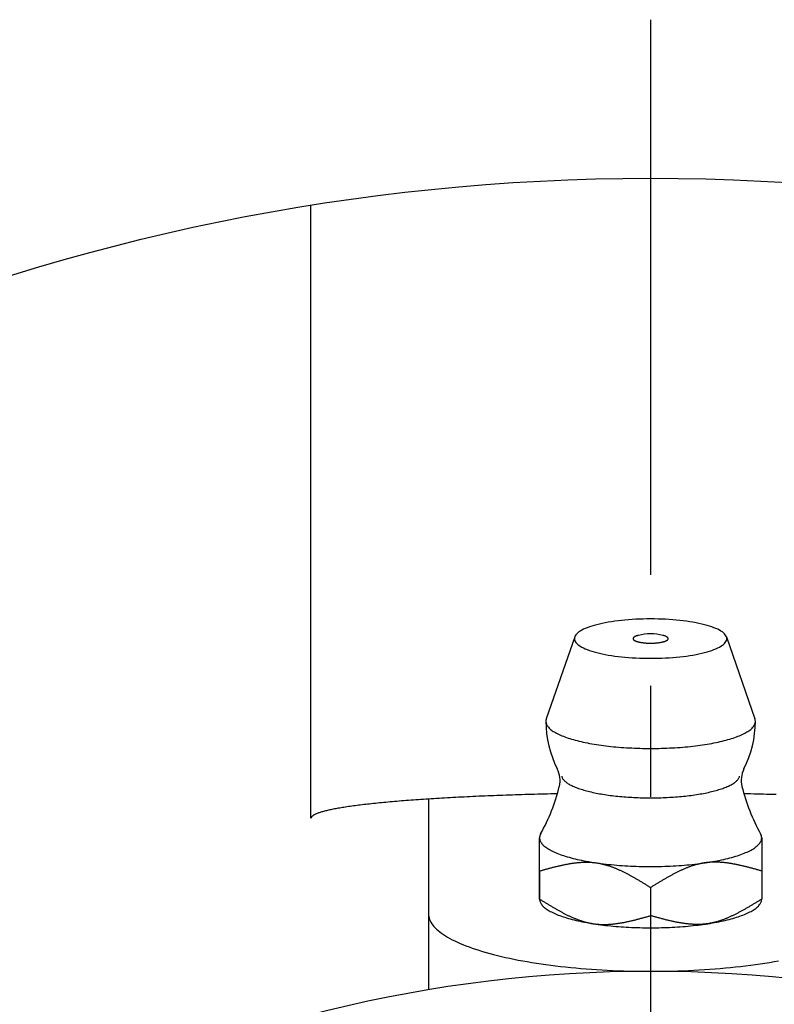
# Model space of a CAD drawing. Extents: x -72 to 161, y -72 to 161.
# Tile 4 of 8: x -20 to 4, y 41 to 73. Entities that reach past the tile are written whole.
import ezdxf

# ---------------------------------------------------------------- set-up
doc = ezdxf.new("R2010")
doc.units = 0
doc.header["$LTSCALE"] = 14
doc.linetypes.add('CENTER', pattern=[2, 1.25, -0.25, 0.25, -0.25])
doc.layers.get('0').update_dxf_attribs({"linetype": 'CONTINUOUS'})
doc.layers.add('CENTER', color=1, linetype='CENTER')

msp = doc.modelspace()

# ---------------------------------------------------------------- linework, layer by layer
for p, q in [((-10.705, 47.323), (-10.705, 66.646)), ((-2.39, 53.043), (-3.287, 50.456)), ((2.39, 53.043), (3.287, 50.456)), ((-7, 47.931), (-7, 41.92)), ((-3.5, 44.777), (-3.5, 46.71)), ((-3.5, 45.663), (-3.5, 44.778)), ((3.5, 45.663), (3.5, 44.778)), ((0, 45.14), (0, 44.255))]:
    msp.add_line(p, q)
for points in [[(-3.5, 45.663), (-3.5, 45.732), (-3.5, 45.797), (-3.5, 45.861), (-3.5, 45.921), (-3.5, 45.98), (-3.5, 46.036), (-3.5, 46.09), (-3.5, 46.142), (-3.5, 46.192), (-3.5, 46.24), (-3.5, 46.285), (-3.5, 46.329), (-3.5, 46.371), (-3.5, 46.411), (-3.5, 46.449), (-3.5, 46.485), (-3.5, 46.519), (-3.5, 46.552), (-3.5, 46.583), (-3.5, 46.611), (-3.5, 46.639), (-3.5, 46.664), (-3.5, 46.688), (-3.5, 46.709)], [(3.5, 46.709), (3.5, 46.688), (3.5, 46.664), (3.5, 46.639), (3.5, 46.611), (3.5, 46.583), (3.5, 46.552), (3.5, 46.519), (3.5, 46.485), (3.5, 46.449), (3.5, 46.411), (3.5, 46.371), (3.5, 46.329), (3.5, 46.285), (3.5, 46.24), (3.5, 46.192), (3.5, 46.142), (3.5, 46.09), (3.5, 46.036), (3.5, 45.98), (3.5, 45.921), (3.5, 45.861), (3.5, 45.797), (3.5, 45.732), (3.5, 45.663)]]:
    msp.add_lwpolyline(points)
for points in [[(2.4, 52.988, 0), (2.397, 53.018, 0), (2.388, 53.049, 0), (2.374, 53.079, 0), (2.354, 53.109, 0), (2.328, 53.139, 0), (2.297, 53.168, 0), (2.26, 53.197, 0), (2.217, 53.226, 0), (2.17, 53.254, 0), (2.117, 53.281, 0), (2.059, 53.307, 0), (1.996, 53.333, 0), (1.928, 53.358, 0), (1.855, 53.382, 0), (1.778, 53.405, 0), (1.697, 53.427, 0), (1.612, 53.448, 0), (1.523, 53.468, 0), (1.43, 53.487, 0), (1.333, 53.504, 0), (1.234, 53.521, 0), (1.131, 53.536, 0), (1.026, 53.55, 0), (0.918, 53.562, 0), (0.809, 53.573, 0), (0.697, 53.582, 0), (0.583, 53.59, 0), (0.468, 53.597, 0), (0.352, 53.602, 0), (0.235, 53.606, 0), (0.118, 53.608, 0), (0, 53.609, 0), (-0.118, 53.608, 0), (-0.235, 53.606, 0), (-0.352, 53.602, 0), (-0.468, 53.597, 0), (-0.583, 53.59, 0), (-0.697, 53.582, 0), (-0.809, 53.573, 0), (-0.918, 53.562, 0), (-1.026, 53.55, 0), (-1.131, 53.536, 0), (-1.234, 53.521, 0), (-1.333, 53.504, 0), (-1.43, 53.487, 0), (-1.523, 53.468, 0), (-1.612, 53.448, 0), (-1.697, 53.427, 0), (-1.778, 53.405, 0), (-1.855, 53.382, 0), (-1.928, 53.358, 0), (-1.996, 53.333, 0), (-2.059, 53.307, 0), (-2.117, 53.281, 0), (-2.17, 53.254, 0), (-2.217, 53.226, 0), (-2.26, 53.197, 0), (-2.297, 53.168, 0), (-2.328, 53.139, 0), (-2.354, 53.109, 0), (-2.374, 53.079, 0), (-2.388, 53.049, 0), (-2.397, 53.018, 0), (-2.4, 52.988, 0), (-2.397, 52.958, 0), (-2.388, 52.927, 0), (-2.374, 52.897, 0), (-2.354, 52.867, 0), (-2.328, 52.837, 0), (-2.297, 52.808, 0), (-2.26, 52.779, 0), (-2.217, 52.75, 0), (-2.17, 52.722, 0), (-2.117, 52.695, 0), (-2.059, 52.669, 0), (-1.996, 52.643, 0), (-1.928, 52.618, 0), (-1.855, 52.594, 0), (-1.778, 52.571, 0), (-1.697, 52.549, 0), (-1.612, 52.528, 0), (-1.523, 52.508, 0), (-1.43, 52.489, 0), (-1.333, 52.471, 0), (-1.234, 52.455, 0), (-1.131, 52.44, 0), (-1.026, 52.426, 0), (-0.918, 52.414, 0), (-0.809, 52.403, 0), (-0.697, 52.394, 0), (-0.583, 52.385, 0), (-0.468, 52.379, 0), (-0.352, 52.373, 0), (-0.235, 52.37, 0), (-0.118, 52.367, 0), (0, 52.367, 0), (0.118, 52.367, 0), (0.235, 52.37, 0), (0.352, 52.373, 0), (0.468, 52.379, 0), (0.583, 52.385, 0), (0.697, 52.394, 0), (0.809, 52.403, 0), (0.918, 52.414, 0), (1.026, 52.426, 0), (1.131, 52.44, 0), (1.234, 52.455, 0), (1.333, 52.471, 0), (1.43, 52.489, 0), (1.523, 52.508, 0), (1.612, 52.528, 0), (1.697, 52.549, 0), (1.778, 52.571, 0), (1.855, 52.594, 0), (1.928, 52.618, 0), (1.996, 52.643, 0), (2.059, 52.669, 0), (2.117, 52.695, 0), (2.17, 52.722, 0), (2.217, 52.75, 0), (2.26, 52.779, 0), (2.297, 52.808, 0), (2.328, 52.837, 0), (2.354, 52.867, 0), (2.374, 52.897, 0), (2.388, 52.927, 0), (2.397, 52.958, 0), (2.4, 52.988, 0)], [(-0.386, 53.091, 0), (-0.4, 53.087, 0), (-0.414, 53.083, 0), (-0.427, 53.079, 0), (-0.44, 53.075, 0), (-0.452, 53.071, 0), (-0.464, 53.066, 0), (-0.475, 53.062, 0), (-0.485, 53.057, 0), (-0.495, 53.053, 0), (-0.504, 53.048, 0), (-0.512, 53.043, 0), (-0.52, 53.038, 0), (-0.526, 53.033, 0), (-0.532, 53.028, 0), (-0.538, 53.023, 0), (-0.542, 53.018, 0), (-0.546, 53.013, 0), (-0.55, 53.007, 0), (-0.552, 53.002, 0), (-0.554, 52.997, 0), (-0.554, 52.991, 0), (-0.554, 52.986, 0), (-0.554, 52.981, 0), (-0.552, 52.975, 0), (-0.55, 52.97, 0), (-0.547, 52.965, 0), (-0.544, 52.96, 0), (-0.539, 52.954, 0), (-0.534, 52.949, 0), (-0.528, 52.944, 0), (-0.521, 52.939, 0), (-0.514, 52.934, 0), (-0.506, 52.929, 0), (-0.497, 52.924, 0), (-0.488, 52.92, 0), (-0.478, 52.915, 0), (-0.467, 52.91, 0), (-0.456, 52.906, 0), (-0.443, 52.902, 0), (-0.431, 52.898, 0), (-0.418, 52.894, 0), (-0.404, 52.89, 0), (-0.389, 52.886, 0), (-0.375, 52.882, 0), (-0.359, 52.879, 0), (-0.343, 52.875, 0), (-0.327, 52.872, 0), (-0.31, 52.869, 0), (-0.293, 52.866, 0), (-0.275, 52.863, 0), (-0.257, 52.861, 0), (-0.239, 52.858, 0), (-0.22, 52.856, 0), (-0.201, 52.854, 0), (-0.182, 52.852, 0), (-0.162, 52.851, 0), (-0.142, 52.849, 0), (-0.122, 52.848, 0), (-0.102, 52.847, 0), (-0.082, 52.846, 0), (-0.062, 52.845, 0), (-0.041, 52.845, 0), (-0.021, 52.844, 0), (0, 52.844, 0), (0.021, 52.844, 0), (0.041, 52.845, 0), (0.062, 52.845, 0), (0.082, 52.846, 0), (0.102, 52.847, 0), (0.122, 52.848, 0), (0.142, 52.849, 0), (0.162, 52.851, 0), (0.182, 52.852, 0), (0.201, 52.854, 0), (0.22, 52.856, 0), (0.239, 52.858, 0), (0.257, 52.861, 0), (0.275, 52.863, 0), (0.293, 52.866, 0), (0.31, 52.869, 0), (0.327, 52.872, 0), (0.343, 52.875, 0), (0.359, 52.879, 0), (0.375, 52.882, 0), (0.389, 52.886, 0), (0.404, 52.89, 0), (0.418, 52.894, 0), (0.431, 52.898, 0), (0.443, 52.902, 0), (0.456, 52.906, 0), (0.467, 52.91, 0), (0.478, 52.915, 0), (0.488, 52.92, 0), (0.497, 52.924, 0), (0.506, 52.929, 0), (0.514, 52.934, 0), (0.521, 52.939, 0), (0.528, 52.944, 0), (0.534, 52.949, 0), (0.539, 52.954, 0), (0.544, 52.96, 0), (0.547, 52.965, 0), (0.55, 52.97, 0), (0.552, 52.975, 0), (0.554, 52.981, 0), (0.554, 52.986, 0), (0.554, 52.991, 0), (0.554, 52.997, 0), (0.552, 53.002, 0), (0.55, 53.007, 0), (0.546, 53.013, 0), (0.542, 53.018, 0), (0.538, 53.023, 0), (0.532, 53.028, 0), (0.526, 53.033, 0), (0.52, 53.038, 0), (0.512, 53.043, 0), (0.504, 53.048, 0), (0.495, 53.053, 0), (0.485, 53.057, 0), (0.475, 53.062, 0), (0.464, 53.066, 0), (0.452, 53.071, 0), (0.44, 53.075, 0), (0.427, 53.079, 0), (0.414, 53.083, 0), (0.4, 53.087, 0), (0.386, 53.091, 0)], [(-3.287, 50.456, 0), (-3.293, 50.434, 0), (-3.298, 50.412, 0), (-3.3, 50.39, 0), (-3.3, 50.368, 0), (-3.297, 50.346, 0), (-3.293, 50.323, 0), (-3.286, 50.301, 0), (-3.277, 50.279, 0), (-3.266, 50.257, 0), (-3.252, 50.236, 0), (-3.237, 50.214, 0), (-3.219, 50.192, 0), (-3.199, 50.17, 0), (-3.177, 50.149, 0), (-3.153, 50.128, 0), (-3.127, 50.107, 0), (-3.098, 50.086, 0), (-3.068, 50.065, 0), (-3.035, 50.045, 0), (-3, 50.024, 0), (-2.964, 50.004, 0), (-2.925, 49.985, 0), (-2.885, 49.965, 0), (-2.842, 49.946, 0), (-2.798, 49.927, 0), (-2.751, 49.908, 0), (-2.703, 49.89, 0), (-2.653, 49.872, 0), (-2.601, 49.854, 0), (-2.548, 49.837, 0), (-2.492, 49.82, 0), (-2.435, 49.804, 0), (-2.377, 49.787, 0), (-2.317, 49.772, 0), (-2.255, 49.756, 0), (-2.192, 49.741, 0), (-2.127, 49.727, 0), (-2.061, 49.713, 0), (-1.993, 49.699, 0), (-1.924, 49.686, 0), (-1.854, 49.673, 0), (-1.783, 49.661, 0), (-1.71, 49.65, 0), (-1.636, 49.638, 0), (-1.561, 49.627, 0), (-1.486, 49.617, 0), (-1.409, 49.608, 0), (-1.331, 49.598, 0), (-1.252, 49.59, 0), (-1.172, 49.581, 0), (-1.092, 49.574, 0), (-1.011, 49.567, 0), (-0.929, 49.56, 0), (-0.846, 49.554, 0), (-0.763, 49.549, 0), (-0.68, 49.544, 0), (-0.596, 49.54, 0), (-0.512, 49.536, 0), (-0.427, 49.533, 0), (-0.342, 49.53, 0), (-0.257, 49.528, 0), (-0.171, 49.527, 0), (-0.086, 49.526, 0), (0, 49.526, 0), (0.086, 49.526, 0), (0.171, 49.527, 0), (0.257, 49.528, 0), (0.342, 49.53, 0), (0.427, 49.533, 0), (0.512, 49.536, 0), (0.596, 49.54, 0), (0.68, 49.544, 0), (0.763, 49.549, 0), (0.846, 49.554, 0), (0.929, 49.56, 0), (1.011, 49.567, 0), (1.092, 49.574, 0), (1.172, 49.581, 0), (1.252, 49.59, 0), (1.331, 49.598, 0), (1.409, 49.608, 0), (1.486, 49.617, 0), (1.561, 49.627, 0), (1.636, 49.638, 0), (1.71, 49.65, 0), (1.783, 49.661, 0), (1.854, 49.673, 0), (1.924, 49.686, 0), (1.993, 49.699, 0), (2.061, 49.713, 0), (2.127, 49.727, 0), (2.192, 49.741, 0), (2.255, 49.756, 0), (2.317, 49.772, 0), (2.377, 49.787, 0), (2.435, 49.804, 0), (2.492, 49.82, 0), (2.548, 49.837, 0), (2.601, 49.854, 0), (2.653, 49.872, 0), (2.703, 49.89, 0), (2.751, 49.908, 0), (2.798, 49.927, 0), (2.842, 49.946, 0), (2.885, 49.965, 0), (2.925, 49.985, 0), (2.964, 50.004, 0), (3, 50.024, 0), (3.035, 50.045, 0), (3.068, 50.065, 0), (3.098, 50.086, 0), (3.127, 50.107, 0), (3.153, 50.128, 0), (3.177, 50.149, 0), (3.199, 50.17, 0), (3.219, 50.192, 0), (3.237, 50.214, 0), (3.252, 50.236, 0), (3.266, 50.257, 0), (3.277, 50.279, 0), (3.286, 50.301, 0), (3.293, 50.323, 0), (3.297, 50.346, 0), (3.3, 50.368, 0), (3.3, 50.39, 0), (3.298, 50.412, 0), (3.293, 50.434, 0), (3.287, 50.456, 0)], [(-2.803, 48.647, 0), (-2.798, 48.63, 0), (-2.792, 48.613, 0), (-2.784, 48.596, 0), (-2.774, 48.579, 0), (-2.763, 48.562, 0), (-2.75, 48.546, 0), (-2.736, 48.529, 0), (-2.72, 48.513, 0), (-2.703, 48.496, 0), (-2.684, 48.48, 0), (-2.664, 48.463, 0), (-2.642, 48.447, 0), (-2.619, 48.431, 0), (-2.595, 48.415, 0), (-2.569, 48.4, 0), (-2.541, 48.384, 0), (-2.512, 48.369, 0), (-2.482, 48.354, 0), (-2.45, 48.339, 0), (-2.417, 48.324, 0), (-2.383, 48.309, 0), (-2.347, 48.295, 0), (-2.31, 48.281, 0), (-2.272, 48.267, 0), (-2.232, 48.253, 0), (-2.192, 48.24, 0), (-2.15, 48.227, 0), (-2.106, 48.214, 0), (-2.062, 48.201, 0), (-2.017, 48.189, 0), (-1.97, 48.176, 0), (-1.922, 48.165, 0), (-1.874, 48.153, 0), (-1.824, 48.142, 0), (-1.773, 48.131, 0), (-1.721, 48.12, 0), (-1.668, 48.11, 0), (-1.615, 48.1, 0), (-1.56, 48.09, 0), (-1.505, 48.081, 0), (-1.448, 48.072, 0), (-1.391, 48.063, 0), (-1.333, 48.055, 0), (-1.275, 48.047, 0), (-1.216, 48.04, 0), (-1.156, 48.032, 0), (-1.095, 48.026, 0), (-1.034, 48.019, 0), (-0.972, 48.013, 0), (-0.91, 48.007, 0), (-0.847, 48.002, 0), (-0.783, 47.997, 0), (-0.72, 47.992, 0), (-0.656, 47.988, 0), (-0.591, 47.985, 0), (-0.526, 47.981, 0), (-0.461, 47.978, 0), (-0.396, 47.976, 0), (-0.33, 47.973, 0), (-0.264, 47.971, 0), (-0.198, 47.97, 0), (-0.132, 47.969, 0), (-0.066, 47.968, 0), (0, 47.968, 0), (0.066, 47.968, 0), (0.132, 47.969, 0), (0.198, 47.97, 0), (0.264, 47.971, 0), (0.33, 47.973, 0), (0.396, 47.976, 0), (0.461, 47.978, 0), (0.526, 47.981, 0), (0.591, 47.985, 0), (0.656, 47.988, 0), (0.72, 47.992, 0), (0.783, 47.997, 0), (0.847, 48.002, 0), (0.91, 48.007, 0), (0.972, 48.013, 0), (1.034, 48.019, 0), (1.095, 48.026, 0), (1.156, 48.032, 0), (1.216, 48.04, 0), (1.275, 48.047, 0), (1.333, 48.055, 0), (1.391, 48.063, 0), (1.448, 48.072, 0), (1.505, 48.081, 0), (1.56, 48.09, 0), (1.615, 48.1, 0), (1.668, 48.11, 0), (1.721, 48.12, 0), (1.773, 48.131, 0), (1.824, 48.142, 0), (1.874, 48.153, 0), (1.922, 48.165, 0), (1.97, 48.176, 0), (2.017, 48.189, 0), (2.062, 48.201, 0), (2.106, 48.214, 0), (2.15, 48.227, 0), (2.192, 48.24, 0), (2.232, 48.253, 0), (2.272, 48.267, 0), (2.31, 48.281, 0), (2.347, 48.295, 0), (2.383, 48.309, 0), (2.417, 48.324, 0), (2.45, 48.339, 0), (2.482, 48.354, 0), (2.512, 48.369, 0), (2.541, 48.384, 0), (2.569, 48.4, 0), (2.595, 48.415, 0), (2.619, 48.431, 0), (2.642, 48.447, 0), (2.664, 48.463, 0), (2.684, 48.48, 0), (2.703, 48.496, 0), (2.72, 48.513, 0), (2.736, 48.529, 0), (2.75, 48.546, 0), (2.763, 48.562, 0), (2.774, 48.579, 0), (2.784, 48.596, 0), (2.792, 48.613, 0), (2.798, 48.63, 0), (2.803, 48.647, 0)], [(-2.937, 48.096, 0), (-3.041, 48.094, 0), (-3.144, 48.092, 0), (-3.248, 48.089, 0), (-3.35, 48.087, 0), (-3.453, 48.084, 0), (-3.555, 48.081, 0), (-3.657, 48.079, 0), (-3.758, 48.076, 0), (-3.859, 48.073, 0), (-3.96, 48.07, 0), (-4.06, 48.067, 0), (-4.16, 48.064, 0), (-4.26, 48.061, 0), (-4.358, 48.057, 0), (-4.457, 48.054, 0), (-4.555, 48.05, 0), (-4.653, 48.047, 0), (-4.75, 48.044, 0), (-4.846, 48.04, 0), (-4.943, 48.036, 0), (-5.038, 48.032, 0), (-5.133, 48.029, 0), (-5.228, 48.025, 0), (-5.322, 48.02, 0), (-5.416, 48.017, 0), (-5.509, 48.012, 0), (-5.601, 48.008, 0), (-5.693, 48.004, 0), (-5.784, 47.999, 0), (-5.875, 47.995, 0), (-5.965, 47.991, 0), (-6.054, 47.986, 0), (-6.143, 47.981, 0), (-6.232, 47.977, 0), (-6.319, 47.972, 0), (-6.406, 47.967, 0), (-6.492, 47.962, 0), (-6.578, 47.957, 0), (-6.663, 47.952, 0), (-6.747, 47.947, 0), (-6.831, 47.942, 0), (-6.914, 47.937, 0), (-6.996, 47.931, 0), (-7.077, 47.926, 0), (-7.158, 47.921, 0), (-7.238, 47.915, 0), (-7.317, 47.91, 0), (-7.396, 47.904, 0), (-7.474, 47.899, 0), (-7.551, 47.893, 0), (-7.627, 47.887, 0), (-7.703, 47.881, 0), (-7.777, 47.875, 0), (-7.851, 47.87, 0), (-7.924, 47.864, 0), (-7.996, 47.858, 0), (-8.068, 47.851, 0), (-8.139, 47.845, 0), (-8.208, 47.839, 0), (-8.277, 47.833, 0), (-8.346, 47.827, 0), (-8.413, 47.82, 0), (-8.479, 47.814, 0), (-8.545, 47.807, 0), (-8.609, 47.801, 0), (-8.673, 47.794, 0), (-8.736, 47.788, 0), (-8.798, 47.781, 0), (-8.859, 47.774, 0), (-8.92, 47.767, 0), (-8.979, 47.761, 0), (-9.037, 47.754, 0), (-9.095, 47.747, 0), (-9.151, 47.74, 0), (-9.207, 47.733, 0), (-9.262, 47.726, 0), (-9.315, 47.719, 0), (-9.368, 47.712, 0), (-9.42, 47.705, 0), (-9.471, 47.698, 0), (-9.521, 47.691, 0), (-9.57, 47.683, 0), (-9.618, 47.676, 0), (-9.665, 47.669, 0), (-9.711, 47.661, 0), (-9.756, 47.654, 0), (-9.8, 47.647, 0), (-9.843, 47.639, 0), (-9.885, 47.632, 0), (-9.926, 47.624, 0), (-9.966, 47.617, 0), (-10.005, 47.609, 0), (-10.043, 47.601, 0), (-10.079, 47.594, 0), (-10.115, 47.586, 0), (-10.15, 47.578, 0), (-10.184, 47.571, 0), (-10.217, 47.563, 0), (-10.249, 47.555, 0), (-10.279, 47.547, 0), (-10.309, 47.54, 0), (-10.338, 47.532, 0), (-10.365, 47.524, 0), (-10.392, 47.516, 0), (-10.417, 47.508, 0), (-10.441, 47.5, 0), (-10.465, 47.492, 0), (-10.487, 47.484, 0), (-10.508, 47.476, 0), (-10.528, 47.468, 0), (-10.547, 47.46, 0), (-10.565, 47.452, 0), (-10.582, 47.444, 0), (-10.598, 47.436, 0), (-10.612, 47.428, 0), (-10.626, 47.42, 0), (-10.639, 47.412, 0), (-10.65, 47.404, 0), (-10.66, 47.396, 0), (-10.67, 47.388, 0), (-10.678, 47.38, 0), (-10.685, 47.372, 0), (-10.691, 47.364, 0), (-10.696, 47.356, 0), (-10.7, 47.347, 0), (-10.702, 47.339, 0), (-10.704, 47.331, 0), (-10.704, 47.323, 0)], [(3.96, 48.07, 0), (3.859, 48.073, 0), (3.758, 48.076, 0), (3.657, 48.079, 0), (3.555, 48.081, 0), (3.453, 48.084, 0), (3.35, 48.087, 0), (3.248, 48.089, 0), (3.144, 48.092, 0), (3.041, 48.094, 0), (2.937, 48.096, 0)], [(-3.46, 46.845, 0), (-3.461, 46.844, 0), (-3.462, 46.843, 0), (-3.462, 46.842, 0), (-3.463, 46.841, 0), (-3.463, 46.84, 0), (-3.464, 46.839, 0), (-3.465, 46.838, 0), (-3.465, 46.837, 0), (-3.466, 46.836, 0), (-3.466, 46.835, 0), (-3.467, 46.834, 0), (-3.467, 46.833, 0), (-3.468, 46.832, 0), (-3.469, 46.831, 0), (-3.469, 46.83, 0), (-3.47, 46.828, 0), (-3.47, 46.827, 0), (-3.471, 46.826, 0), (-3.471, 46.825, 0), (-3.472, 46.824, 0), (-3.472, 46.823, 0), (-3.473, 46.822, 0), (-3.473, 46.821, 0), (-3.474, 46.82, 0), (-3.474, 46.819, 0), (-3.475, 46.818, 0), (-3.475, 46.817, 0), (-3.476, 46.816, 0), (-3.476, 46.815, 0), (-3.477, 46.814, 0), (-3.477, 46.813, 0), (-3.478, 46.812, 0), (-3.478, 46.81, 0), (-3.479, 46.809, 0), (-3.479, 46.808, 0), (-3.48, 46.807, 0), (-3.48, 46.806, 0), (-3.48, 46.805, 0), (-3.481, 46.804, 0), (-3.481, 46.803, 0), (-3.482, 46.802, 0), (-3.482, 46.801, 0), (-3.483, 46.8, 0), (-3.483, 46.799, 0), (-3.483, 46.798, 0), (-3.484, 46.797, 0), (-3.484, 46.796, 0), (-3.485, 46.794, 0), (-3.485, 46.794, 0), (-3.485, 46.792, 0), (-3.486, 46.791, 0), (-3.486, 46.79, 0), (-3.486, 46.789, 0), (-3.487, 46.788, 0), (-3.487, 46.787, 0), (-3.487, 46.786, 0), (-3.488, 46.785, 0), (-3.488, 46.784, 0), (-3.488, 46.783, 0), (-3.489, 46.782, 0), (-3.489, 46.781, 0), (-3.489, 46.78, 0), (-3.49, 46.779, 0), (-3.49, 46.778, 0), (-3.49, 46.776, 0), (-3.491, 46.775, 0), (-3.491, 46.774, 0), (-3.491, 46.773, 0), (-3.492, 46.772, 0), (-3.492, 46.771, 0), (-3.492, 46.77, 0), (-3.492, 46.769, 0), (-3.493, 46.768, 0), (-3.493, 46.767, 0), (-3.493, 46.766, 0), (-3.493, 46.765, 0), (-3.494, 46.764, 0), (-3.494, 46.763, 0), (-3.494, 46.762, 0), (-3.494, 46.761, 0), (-3.495, 46.76, 0), (-3.495, 46.758, 0), (-3.495, 46.757, 0), (-3.495, 46.756, 0), (-3.496, 46.755, 0), (-3.496, 46.754, 0), (-3.496, 46.753, 0), (-3.496, 46.752, 0), (-3.496, 46.751, 0), (-3.497, 46.75, 0), (-3.497, 46.749, 0), (-3.497, 46.748, 0), (-3.497, 46.747, 0), (-3.497, 46.746, 0), (-3.497, 46.745, 0), (-3.498, 46.743, 0), (-3.498, 46.742, 0), (-3.498, 46.741, 0), (-3.498, 46.74, 0), (-3.498, 46.739, 0), (-3.498, 46.738, 0), (-3.498, 46.737, 0), (-3.498, 46.736, 0), (-3.499, 46.735, 0), (-3.499, 46.734, 0), (-3.499, 46.733, 0), (-3.499, 46.732, 0), (-3.499, 46.731, 0), (-3.499, 46.73, 0), (-3.499, 46.729, 0), (-3.499, 46.727, 0), (-3.499, 46.727, 0), (-3.499, 46.725, 0), (-3.5, 46.724, 0), (-3.5, 46.723, 0), (-3.5, 46.722, 0), (-3.5, 46.721, 0), (-3.5, 46.72, 0), (-3.5, 46.719, 0), (-3.5, 46.718, 0), (-3.5, 46.717, 0), (-3.5, 46.716, 0), (-3.5, 46.715, 0), (-3.5, 46.714, 0), (-3.5, 46.713, 0), (-3.5, 46.712, 0), (-3.5, 46.711, 0), (-3.5, 46.709, 0)], [(-3.5, 46.709, 0), (-3.499, 46.686, 0), (-3.495, 46.663, 0), (-3.49, 46.639, 0), (-3.481, 46.616, 0), (-3.471, 46.593, 0), (-3.458, 46.57, 0), (-3.443, 46.547, 0), (-3.426, 46.524, 0), (-3.406, 46.501, 0), (-3.385, 46.479, 0), (-3.361, 46.456, 0), (-3.334, 46.434, 0), (-3.306, 46.412, 0), (-3.275, 46.39, 0), (-3.242, 46.368, 0), (-3.207, 46.347, 0), (-3.17, 46.326, 0), (-3.131, 46.305, 0), (-3.09, 46.284, 0), (-3.047, 46.264, 0), (-3.001, 46.243, 0), (-2.954, 46.224, 0), (-2.905, 46.204, 0), (-2.854, 46.185, 0), (-2.801, 46.166, 0), (-2.746, 46.148, 0), (-2.689, 46.13, 0), (-2.63, 46.112, 0), (-2.57, 46.094, 0), (-2.508, 46.078, 0), (-2.445, 46.061, 0), (-2.379, 46.045, 0), (-2.313, 46.029, 0), (-2.244, 46.014, 0), (-2.175, 46, 0), (-2.103, 45.985, 0), (-2.031, 45.972, 0), (-1.957, 45.958, 0), (-1.881, 45.946, 0), (-1.805, 45.933, 0), (-1.727, 45.922, 0), (-1.648, 45.91, 0), (-1.568, 45.9, 0), (-1.487, 45.889, 0), (-1.405, 45.88, 0), (-1.323, 45.871, 0), (-1.239, 45.862, 0), (-1.154, 45.854, 0), (-1.069, 45.847, 0), (-0.983, 45.84, 0), (-0.896, 45.834, 0), (-0.809, 45.828, 0), (-0.721, 45.823, 0), (-0.633, 45.819, 0), (-0.544, 45.815, 0), (-0.455, 45.811, 0), (-0.365, 45.809, 0), (-0.276, 45.806, 0), (-0.186, 45.805, 0), (-0.096, 45.804, 0), (-0.006, 45.804, 0), (0.084, 45.804, 0), (0.174, 45.805, 0), (0.264, 45.806, 0), (0.353, 45.808, 0), (0.443, 45.811, 0), (0.532, 45.814, 0), (0.621, 45.818, 0), (0.709, 45.822, 0), (0.797, 45.827, 0), (0.884, 45.833, 0), (0.971, 45.839, 0), (1.057, 45.846, 0), (1.143, 45.853, 0), (1.227, 45.861, 0), (1.311, 45.87, 0), (1.394, 45.879, 0), (1.476, 45.888, 0), (1.558, 45.898, 0), (1.638, 45.909, 0), (1.717, 45.92, 0), (1.794, 45.932, 0), (1.871, 45.944, 0), (1.947, 45.957, 0), (2.021, 45.97, 0), (2.094, 45.983, 0), (2.165, 45.998, 0), (2.235, 46.012, 0), (2.304, 46.027, 0), (2.371, 46.043, 0), (2.436, 46.059, 0), (2.5, 46.075, 0), (2.562, 46.092, 0), (2.622, 46.109, 0), (2.681, 46.127, 0), (2.738, 46.145, 0), (2.793, 46.164, 0), (2.847, 46.182, 0), (2.898, 46.202, 0), (2.948, 46.221, 0), (2.995, 46.241, 0), (3.041, 46.261, 0), (3.084, 46.281, 0), (3.126, 46.302, 0), (3.165, 46.323, 0), (3.203, 46.344, 0), (3.238, 46.365, 0), (3.271, 46.387, 0), (3.302, 46.409, 0), (3.331, 46.431, 0), (3.357, 46.453, 0), (3.382, 46.476, 0), (3.404, 46.498, 0), (3.423, 46.521, 0), (3.441, 46.544, 0), (3.456, 46.567, 0), (3.469, 46.59, 0), (3.48, 46.613, 0), (3.489, 46.636, 0), (3.495, 46.66, 0), (3.498, 46.683, 0), (3.5, 46.706, 0), (3.499, 46.729, 0), (3.496, 46.753, 0), (3.491, 46.776, 0), (3.483, 46.799, 0), (3.473, 46.822, 0), (3.46, 46.845, 0)], [(3.5, 46.709, 0), (3.5, 46.711, 0), (3.5, 46.712, 0), (3.5, 46.713, 0), (3.5, 46.714, 0), (3.5, 46.715, 0), (3.5, 46.716, 0), (3.5, 46.717, 0), (3.5, 46.718, 0), (3.5, 46.719, 0), (3.5, 46.72, 0), (3.5, 46.721, 0), (3.5, 46.722, 0), (3.5, 46.723, 0), (3.5, 46.724, 0), (3.499, 46.725, 0), (3.499, 46.727, 0), (3.499, 46.727, 0), (3.499, 46.729, 0), (3.499, 46.73, 0), (3.499, 46.731, 0), (3.499, 46.732, 0), (3.499, 46.733, 0), (3.499, 46.734, 0), (3.499, 46.735, 0), (3.498, 46.736, 0), (3.498, 46.737, 0), (3.498, 46.738, 0), (3.498, 46.739, 0), (3.498, 46.74, 0), (3.498, 46.741, 0), (3.498, 46.742, 0), (3.498, 46.743, 0), (3.497, 46.745, 0), (3.497, 46.746, 0), (3.497, 46.747, 0), (3.497, 46.748, 0), (3.497, 46.749, 0), (3.497, 46.75, 0), (3.496, 46.751, 0), (3.496, 46.752, 0), (3.496, 46.753, 0), (3.496, 46.754, 0), (3.496, 46.755, 0), (3.495, 46.756, 0), (3.495, 46.757, 0), (3.495, 46.758, 0), (3.495, 46.76, 0), (3.494, 46.761, 0), (3.494, 46.762, 0), (3.494, 46.763, 0), (3.494, 46.764, 0), (3.493, 46.765, 0), (3.493, 46.766, 0), (3.493, 46.767, 0), (3.493, 46.768, 0), (3.492, 46.769, 0), (3.492, 46.77, 0), (3.492, 46.771, 0), (3.492, 46.772, 0), (3.491, 46.773, 0), (3.491, 46.774, 0), (3.491, 46.775, 0), (3.49, 46.776, 0), (3.49, 46.778, 0), (3.49, 46.779, 0), (3.489, 46.78, 0), (3.489, 46.781, 0), (3.489, 46.782, 0), (3.488, 46.783, 0), (3.488, 46.784, 0), (3.488, 46.785, 0), (3.487, 46.786, 0), (3.487, 46.787, 0), (3.487, 46.788, 0), (3.486, 46.789, 0), (3.486, 46.79, 0), (3.486, 46.791, 0), (3.485, 46.792, 0), (3.485, 46.794, 0), (3.485, 46.794, 0), (3.484, 46.796, 0), (3.484, 46.797, 0), (3.483, 46.798, 0), (3.483, 46.799, 0), (3.483, 46.8, 0), (3.482, 46.801, 0), (3.482, 46.802, 0), (3.481, 46.803, 0), (3.481, 46.804, 0), (3.48, 46.805, 0), (3.48, 46.806, 0), (3.48, 46.807, 0), (3.479, 46.808, 0), (3.479, 46.809, 0), (3.478, 46.81, 0), (3.478, 46.812, 0), (3.477, 46.813, 0), (3.477, 46.814, 0), (3.476, 46.815, 0), (3.476, 46.816, 0), (3.475, 46.817, 0), (3.475, 46.818, 0), (3.474, 46.819, 0), (3.474, 46.82, 0), (3.473, 46.821, 0), (3.473, 46.822, 0), (3.472, 46.823, 0), (3.472, 46.824, 0), (3.471, 46.825, 0), (3.471, 46.826, 0), (3.47, 46.827, 0), (3.47, 46.828, 0), (3.469, 46.83, 0), (3.469, 46.831, 0), (3.468, 46.832, 0), (3.467, 46.833, 0), (3.467, 46.834, 0), (3.466, 46.835, 0), (3.466, 46.836, 0), (3.465, 46.837, 0), (3.465, 46.838, 0), (3.464, 46.839, 0), (3.463, 46.84, 0), (3.463, 46.841, 0), (3.462, 46.842, 0), (3.462, 46.843, 0), (3.461, 46.844, 0), (3.46, 46.845, 0)], [(-3.5, 45.663, 0), (-3.477, 45.67, 0), (-3.453, 45.676, 0), (-3.43, 45.683, 0), (-3.407, 45.69, 0), (-3.383, 45.696, 0), (-3.36, 45.703, 0), (-3.337, 45.709, 0), (-3.313, 45.715, 0), (-3.29, 45.722, 0), (-3.266, 45.728, 0), (-3.243, 45.734, 0), (-3.22, 45.741, 0), (-3.196, 45.747, 0), (-3.173, 45.753, 0), (-3.15, 45.76, 0), (-3.127, 45.766, 0), (-3.103, 45.772, 0), (-3.08, 45.778, 0), (-3.057, 45.784, 0), (-3.033, 45.79, 0), (-3.01, 45.795, 0), (-2.987, 45.801, 0), (-2.964, 45.807, 0), (-2.94, 45.813, 0), (-2.917, 45.818, 0), (-2.894, 45.824, 0), (-2.871, 45.829, 0), (-2.847, 45.834, 0), (-2.824, 45.84, 0), (-2.801, 45.845, 0), (-2.778, 45.85, 0), (-2.755, 45.855, 0), (-2.732, 45.86, 0), (-2.709, 45.864, 0), (-2.685, 45.869, 0), (-2.662, 45.873, 0), (-2.639, 45.878, 0), (-2.616, 45.882, 0), (-2.593, 45.886, 0), (-2.57, 45.89, 0), (-2.547, 45.894, 0), (-2.524, 45.898, 0), (-2.501, 45.902, 0), (-2.478, 45.905, 0), (-2.455, 45.909, 0), (-2.433, 45.912, 0), (-2.41, 45.915, 0), (-2.387, 45.918, 0), (-2.364, 45.921, 0), (-2.341, 45.923, 0), (-2.318, 45.926, 0), (-2.296, 45.928, 0), (-2.273, 45.93, 0), (-2.25, 45.932, 0), (-2.227, 45.934, 0), (-2.205, 45.935, 0), (-2.182, 45.937, 0), (-2.159, 45.938, 0), (-2.137, 45.939, 0), (-2.114, 45.94, 0), (-2.092, 45.941, 0), (-2.069, 45.941, 0), (-2.047, 45.941, 0), (-2.024, 45.941, 0), (-2.002, 45.941, 0), (-1.979, 45.941, 0), (-1.957, 45.941, 0), (-1.934, 45.94, 0), (-1.912, 45.939, 0), (-1.89, 45.938, 0), (-1.868, 45.936, 0), (-1.845, 45.935, 0), (-1.823, 45.933, 0), (-1.801, 45.931, 0), (-1.779, 45.928, 0), (-1.757, 45.926, 0), (-1.735, 45.923, 0), (-1.713, 45.92, 0), (-1.691, 45.917, 0), (-1.669, 45.913, 0), (-1.647, 45.909, 0), (-1.625, 45.905, 0), (-1.603, 45.901, 0), (-1.581, 45.897, 0), (-1.559, 45.892, 0), (-1.537, 45.887, 0), (-1.516, 45.882, 0), (-1.494, 45.877, 0), (-1.472, 45.871, 0), (-1.45, 45.865, 0), (-1.429, 45.859, 0), (-1.407, 45.853, 0), (-1.386, 45.847, 0), (-1.364, 45.84, 0), (-1.342, 45.834, 0), (-1.321, 45.827, 0), (-1.299, 45.82, 0), (-1.278, 45.812, 0), (-1.257, 45.805, 0), (-1.235, 45.797, 0), (-1.214, 45.79, 0), (-1.192, 45.782, 0), (-1.171, 45.773, 0), (-1.15, 45.765, 0), (-1.128, 45.757, 0), (-1.107, 45.748, 0), (-1.086, 45.739, 0), (-1.065, 45.73, 0), (-1.043, 45.721, 0), (-1.022, 45.712, 0), (-1.001, 45.703, 0), (-0.98, 45.693, 0), (-0.959, 45.684, 0), (-0.938, 45.674, 0), (-0.917, 45.664, 0), (-0.895, 45.654, 0), (-0.874, 45.644, 0), (-0.853, 45.633, 0), (-0.832, 45.623, 0), (-0.811, 45.612, 0), (-0.79, 45.602, 0), (-0.769, 45.591, 0), (-0.748, 45.58, 0), (-0.727, 45.569, 0), (-0.706, 45.558, 0), (-0.686, 45.547, 0), (-0.665, 45.535, 0), (-0.644, 45.524, 0), (-0.623, 45.513, 0), (-0.602, 45.501, 0), (-0.581, 45.489, 0), (-0.56, 45.478, 0), (-0.539, 45.466, 0), (-0.519, 45.454, 0), (-0.498, 45.442, 0), (-0.477, 45.43, 0), (-0.456, 45.418, 0), (-0.435, 45.406, 0), (-0.415, 45.393, 0), (-0.394, 45.381, 0), (-0.373, 45.369, 0), (-0.352, 45.356, 0), (-0.331, 45.344, 0), (-0.311, 45.331, 0), (-0.29, 45.319, 0), (-0.269, 45.306, 0), (-0.249, 45.294, 0), (-0.228, 45.281, 0), (-0.207, 45.268, 0), (-0.186, 45.256, 0), (-0.166, 45.243, 0), (-0.145, 45.23, 0), (-0.124, 45.217, 0), (-0.104, 45.205, 0), (-0.083, 45.192, 0), (-0.062, 45.179, 0), (-0.041, 45.166, 0), (-0.021, 45.153, 0), (0, 45.14, 0)], [(3.5, 45.663, 0), (3.477, 45.67, 0), (3.453, 45.676, 0), (3.43, 45.683, 0), (3.407, 45.69, 0), (3.383, 45.696, 0), (3.36, 45.703, 0), (3.337, 45.709, 0), (3.313, 45.715, 0), (3.29, 45.722, 0), (3.266, 45.728, 0), (3.243, 45.734, 0), (3.22, 45.741, 0), (3.196, 45.747, 0), (3.173, 45.753, 0), (3.15, 45.76, 0), (3.127, 45.766, 0), (3.103, 45.772, 0), (3.08, 45.778, 0), (3.057, 45.784, 0), (3.033, 45.79, 0), (3.01, 45.795, 0), (2.987, 45.801, 0), (2.964, 45.807, 0), (2.94, 45.813, 0), (2.917, 45.818, 0), (2.894, 45.824, 0), (2.871, 45.829, 0), (2.847, 45.834, 0), (2.824, 45.84, 0), (2.801, 45.845, 0), (2.778, 45.85, 0), (2.755, 45.855, 0), (2.732, 45.86, 0), (2.709, 45.864, 0), (2.685, 45.869, 0), (2.662, 45.873, 0), (2.639, 45.878, 0), (2.616, 45.882, 0), (2.593, 45.886, 0), (2.57, 45.89, 0), (2.547, 45.894, 0), (2.524, 45.898, 0), (2.501, 45.902, 0), (2.478, 45.905, 0), (2.455, 45.909, 0), (2.433, 45.912, 0), (2.41, 45.915, 0), (2.387, 45.918, 0), (2.364, 45.921, 0), (2.341, 45.923, 0), (2.318, 45.926, 0), (2.296, 45.928, 0), (2.273, 45.93, 0), (2.25, 45.932, 0), (2.227, 45.934, 0), (2.205, 45.935, 0), (2.182, 45.937, 0), (2.159, 45.938, 0), (2.137, 45.939, 0), (2.114, 45.94, 0), (2.092, 45.941, 0), (2.069, 45.941, 0), (2.047, 45.941, 0), (2.024, 45.941, 0), (2.002, 45.941, 0), (1.979, 45.941, 0), (1.957, 45.941, 0), (1.934, 45.94, 0), (1.912, 45.939, 0), (1.89, 45.938, 0), (1.868, 45.936, 0), (1.845, 45.935, 0), (1.823, 45.933, 0), (1.801, 45.931, 0), (1.779, 45.928, 0), (1.757, 45.926, 0), (1.735, 45.923, 0), (1.713, 45.92, 0), (1.691, 45.917, 0), (1.669, 45.913, 0), (1.647, 45.909, 0), (1.625, 45.905, 0), (1.603, 45.901, 0), (1.581, 45.897, 0), (1.559, 45.892, 0), (1.537, 45.887, 0), (1.516, 45.882, 0), (1.494, 45.877, 0), (1.472, 45.871, 0), (1.45, 45.865, 0), (1.429, 45.859, 0), (1.407, 45.853, 0), (1.386, 45.847, 0), (1.364, 45.84, 0), (1.342, 45.834, 0), (1.321, 45.827, 0), (1.299, 45.82, 0), (1.278, 45.812, 0), (1.257, 45.805, 0), (1.235, 45.797, 0), (1.214, 45.79, 0), (1.192, 45.782, 0), (1.171, 45.773, 0), (1.15, 45.765, 0), (1.128, 45.757, 0), (1.107, 45.748, 0), (1.086, 45.739, 0), (1.065, 45.73, 0), (1.043, 45.721, 0), (1.022, 45.712, 0), (1.001, 45.703, 0), (0.98, 45.693, 0), (0.959, 45.684, 0), (0.938, 45.674, 0), (0.917, 45.664, 0), (0.895, 45.654, 0), (0.874, 45.644, 0), (0.853, 45.633, 0), (0.832, 45.623, 0), (0.811, 45.612, 0), (0.79, 45.602, 0), (0.769, 45.591, 0), (0.748, 45.58, 0), (0.727, 45.569, 0), (0.706, 45.558, 0), (0.686, 45.547, 0), (0.665, 45.535, 0), (0.644, 45.524, 0), (0.623, 45.513, 0), (0.602, 45.501, 0), (0.581, 45.489, 0), (0.56, 45.478, 0), (0.539, 45.466, 0), (0.519, 45.454, 0), (0.498, 45.442, 0), (0.477, 45.43, 0), (0.456, 45.418, 0), (0.435, 45.406, 0), (0.415, 45.393, 0), (0.394, 45.381, 0), (0.373, 45.369, 0), (0.352, 45.356, 0), (0.331, 45.344, 0), (0.311, 45.331, 0), (0.29, 45.319, 0), (0.269, 45.306, 0), (0.249, 45.294, 0), (0.228, 45.281, 0), (0.207, 45.268, 0), (0.186, 45.256, 0), (0.166, 45.243, 0), (0.145, 45.23, 0), (0.124, 45.217, 0), (0.104, 45.205, 0), (0.083, 45.192, 0), (0.062, 45.179, 0), (0.041, 45.166, 0), (0.021, 45.153, 0), (0, 45.14, 0)], [(-3.5, 44.777, 0), (-3.499, 44.755, 0), (-3.496, 44.733, 0), (-3.49, 44.711, 0), (-3.483, 44.688, 0), (-3.474, 44.666, 0), (-3.462, 44.644, 0), (-3.448, 44.623, 0), (-3.433, 44.601, 0), (-3.415, 44.579, 0), (-3.395, 44.557, 0), (-3.373, 44.536, 0), (-3.349, 44.514, 0), (-3.323, 44.493, 0), (-3.295, 44.472, 0), (-3.265, 44.451, 0), (-3.233, 44.431, 0), (-3.199, 44.41, 0), (-3.164, 44.39, 0), (-3.126, 44.37, 0), (-3.086, 44.35, 0), (-3.045, 44.331, 0), (-3.002, 44.312, 0), (-2.957, 44.293, 0), (-2.91, 44.274, 0), (-2.861, 44.256, 0), (-2.811, 44.238, 0), (-2.759, 44.22, 0), (-2.705, 44.203, 0), (-2.65, 44.186, 0), (-2.593, 44.169, 0), (-2.534, 44.153, 0), (-2.474, 44.137, 0), (-2.413, 44.121, 0), (-2.35, 44.106, 0), (-2.286, 44.092, 0), (-2.22, 44.077, 0), (-2.153, 44.063, 0), (-2.084, 44.05, 0), (-2.015, 44.037, 0), (-1.944, 44.024, 0), (-1.872, 44.012, 0), (-1.799, 44.001, 0), (-1.725, 43.989, 0), (-1.649, 43.979, 0), (-1.573, 43.968, 0), (-1.496, 43.959, 0), (-1.418, 43.949, 0), (-1.339, 43.941, 0), (-1.259, 43.932, 0), (-1.179, 43.925, 0), (-1.097, 43.917, 0), (-1.015, 43.911, 0), (-0.933, 43.904, 0), (-0.85, 43.899, 0), (-0.766, 43.894, 0), (-0.682, 43.889, 0), (-0.598, 43.885, 0), (-0.513, 43.882, 0), (-0.428, 43.879, 0), (-0.343, 43.876, 0), (-0.257, 43.874, 0), (-0.171, 43.873, 0), (-0.085, 43.872, 0), (0, 43.872, 0), (0.086, 43.872, 0), (0.172, 43.873, 0), (0.258, 43.874, 0), (0.343, 43.876, 0), (0.429, 43.879, 0), (0.514, 43.882, 0), (0.599, 43.885, 0), (0.683, 43.889, 0), (0.767, 43.894, 0), (0.851, 43.899, 0), (0.934, 43.904, 0), (1.016, 43.911, 0), (1.098, 43.917, 0), (1.179, 43.925, 0), (1.26, 43.932, 0), (1.34, 43.941, 0), (1.419, 43.95, 0), (1.497, 43.959, 0), (1.574, 43.968, 0), (1.65, 43.979, 0), (1.725, 43.989, 0), (1.8, 44.001, 0), (1.873, 44.012, 0), (1.945, 44.024, 0), (2.016, 44.037, 0), (2.085, 44.05, 0), (2.154, 44.063, 0), (2.221, 44.077, 0), (2.286, 44.092, 0), (2.351, 44.106, 0), (2.414, 44.121, 0), (2.475, 44.137, 0), (2.535, 44.153, 0), (2.593, 44.169, 0), (2.65, 44.186, 0), (2.706, 44.203, 0), (2.759, 44.22, 0), (2.811, 44.238, 0), (2.862, 44.256, 0), (2.91, 44.274, 0), (2.957, 44.293, 0), (3.002, 44.312, 0), (3.045, 44.331, 0), (3.087, 44.351, 0), (3.126, 44.37, 0), (3.164, 44.39, 0), (3.2, 44.41, 0), (3.234, 44.431, 0), (3.266, 44.452, 0), (3.295, 44.472, 0), (3.323, 44.493, 0), (3.349, 44.515, 0), (3.373, 44.536, 0), (3.395, 44.557, 0), (3.415, 44.579, 0), (3.433, 44.601, 0), (3.448, 44.623, 0), (3.462, 44.645, 0), (3.474, 44.667, 0), (3.483, 44.689, 0), (3.491, 44.711, 0), (3.496, 44.733, 0), (3.499, 44.755, 0), (3.5, 44.778, 0)], [(-3.5, 44.778, 0), (-3.479, 44.765, 0), (-3.459, 44.752, 0), (-3.438, 44.739, 0), (-3.417, 44.726, 0), (-3.396, 44.713, 0), (-3.376, 44.701, 0), (-3.355, 44.688, 0), (-3.334, 44.675, 0), (-3.314, 44.662, 0), (-3.293, 44.65, 0), (-3.272, 44.637, 0), (-3.251, 44.624, 0), (-3.231, 44.612, 0), (-3.21, 44.599, 0), (-3.189, 44.587, 0), (-3.169, 44.574, 0), (-3.148, 44.562, 0), (-3.127, 44.549, 0), (-3.106, 44.537, 0), (-3.085, 44.525, 0), (-3.065, 44.512, 0), (-3.044, 44.5, 0), (-3.023, 44.488, 0), (-3.002, 44.476, 0), (-2.981, 44.464, 0), (-2.961, 44.452, 0), (-2.94, 44.44, 0), (-2.919, 44.429, 0), (-2.898, 44.417, 0), (-2.877, 44.406, 0), (-2.856, 44.394, 0), (-2.835, 44.383, 0), (-2.814, 44.371, 0), (-2.794, 44.36, 0), (-2.773, 44.349, 0), (-2.752, 44.338, 0), (-2.731, 44.327, 0), (-2.71, 44.316, 0), (-2.689, 44.306, 0), (-2.668, 44.295, 0), (-2.647, 44.285, 0), (-2.626, 44.275, 0), (-2.605, 44.264, 0), (-2.583, 44.254, 0), (-2.562, 44.244, 0), (-2.541, 44.234, 0), (-2.52, 44.225, 0), (-2.499, 44.215, 0), (-2.478, 44.206, 0), (-2.457, 44.197, 0), (-2.435, 44.188, 0), (-2.414, 44.179, 0), (-2.393, 44.17, 0), (-2.372, 44.161, 0), (-2.35, 44.153, 0), (-2.329, 44.145, 0), (-2.308, 44.136, 0), (-2.286, 44.128, 0), (-2.265, 44.121, 0), (-2.243, 44.113, 0), (-2.222, 44.105, 0), (-2.201, 44.098, 0), (-2.179, 44.091, 0), (-2.158, 44.084, 0), (-2.136, 44.078, 0), (-2.114, 44.071, 0), (-2.093, 44.065, 0), (-2.071, 44.059, 0), (-2.05, 44.053, 0), (-2.028, 44.047, 0), (-2.006, 44.041, 0), (-1.984, 44.036, 0), (-1.963, 44.031, 0), (-1.941, 44.026, 0), (-1.919, 44.021, 0), (-1.897, 44.017, 0), (-1.875, 44.013, 0), (-1.853, 44.009, 0), (-1.831, 44.005, 0), (-1.809, 44.001, 0), (-1.787, 43.998, 0), (-1.765, 43.995, 0), (-1.743, 43.992, 0), (-1.721, 43.99, 0), (-1.699, 43.987, 0), (-1.677, 43.985, 0), (-1.655, 43.983, 0), (-1.632, 43.982, 0), (-1.61, 43.98, 0), (-1.588, 43.979, 0), (-1.566, 43.978, 0), (-1.543, 43.977, 0), (-1.521, 43.977, 0), (-1.498, 43.977, 0), (-1.476, 43.976, 0), (-1.453, 43.977, 0), (-1.431, 43.977, 0), (-1.408, 43.977, 0), (-1.386, 43.978, 0), (-1.363, 43.979, 0), (-1.341, 43.98, 0), (-1.318, 43.981, 0), (-1.295, 43.983, 0), (-1.273, 43.984, 0), (-1.25, 43.986, 0), (-1.227, 43.988, 0), (-1.204, 43.99, 0), (-1.182, 43.992, 0), (-1.159, 43.995, 0), (-1.136, 43.997, 0), (-1.113, 44, 0), (-1.09, 44.003, 0), (-1.067, 44.006, 0), (-1.045, 44.009, 0), (-1.022, 44.013, 0), (-0.999, 44.016, 0), (-0.976, 44.02, 0), (-0.953, 44.024, 0), (-0.93, 44.028, 0), (-0.907, 44.032, 0), (-0.884, 44.036, 0), (-0.861, 44.04, 0), (-0.838, 44.044, 0), (-0.815, 44.049, 0), (-0.791, 44.054, 0), (-0.768, 44.058, 0), (-0.745, 44.063, 0), (-0.722, 44.068, 0), (-0.699, 44.073, 0), (-0.676, 44.078, 0), (-0.653, 44.084, 0), (-0.629, 44.089, 0), (-0.606, 44.094, 0), (-0.583, 44.1, 0), (-0.56, 44.105, 0), (-0.536, 44.111, 0), (-0.513, 44.117, 0), (-0.49, 44.123, 0), (-0.467, 44.128, 0), (-0.443, 44.134, 0), (-0.42, 44.14, 0), (-0.397, 44.146, 0), (-0.373, 44.152, 0), (-0.35, 44.158, 0), (-0.327, 44.165, 0), (-0.304, 44.171, 0), (-0.28, 44.177, 0), (-0.257, 44.184, 0), (-0.234, 44.19, 0), (-0.21, 44.196, 0), (-0.187, 44.203, 0), (-0.164, 44.209, 0), (-0.14, 44.215, 0), (-0.117, 44.222, 0), (-0.093, 44.228, 0), (-0.07, 44.235, 0), (-0.047, 44.242, 0), (-0.023, 44.248, 0), (0, 44.255, 0)], [(3.5, 44.778, 0), (3.479, 44.765, 0), (3.459, 44.752, 0), (3.438, 44.739, 0), (3.417, 44.726, 0), (3.396, 44.713, 0), (3.376, 44.701, 0), (3.355, 44.688, 0), (3.334, 44.675, 0), (3.314, 44.662, 0), (3.293, 44.65, 0), (3.272, 44.637, 0), (3.251, 44.624, 0), (3.231, 44.612, 0), (3.21, 44.599, 0), (3.189, 44.587, 0), (3.169, 44.574, 0), (3.148, 44.562, 0), (3.127, 44.549, 0), (3.106, 44.537, 0), (3.085, 44.525, 0), (3.065, 44.512, 0), (3.044, 44.5, 0), (3.023, 44.488, 0), (3.002, 44.476, 0), (2.981, 44.464, 0), (2.961, 44.452, 0), (2.94, 44.44, 0), (2.919, 44.429, 0), (2.898, 44.417, 0), (2.877, 44.406, 0), (2.856, 44.394, 0), (2.835, 44.383, 0), (2.814, 44.371, 0), (2.794, 44.36, 0), (2.773, 44.349, 0), (2.752, 44.338, 0), (2.731, 44.327, 0), (2.71, 44.316, 0), (2.689, 44.306, 0), (2.668, 44.295, 0), (2.647, 44.285, 0), (2.626, 44.275, 0), (2.605, 44.264, 0), (2.583, 44.254, 0), (2.562, 44.244, 0), (2.541, 44.234, 0), (2.52, 44.225, 0), (2.499, 44.215, 0), (2.478, 44.206, 0), (2.457, 44.197, 0), (2.435, 44.188, 0), (2.414, 44.179, 0), (2.393, 44.17, 0), (2.372, 44.161, 0), (2.35, 44.153, 0), (2.329, 44.145, 0), (2.308, 44.136, 0), (2.286, 44.128, 0), (2.265, 44.121, 0), (2.243, 44.113, 0), (2.222, 44.105, 0), (2.201, 44.098, 0), (2.179, 44.091, 0), (2.158, 44.084, 0), (2.136, 44.078, 0), (2.114, 44.071, 0), (2.093, 44.065, 0), (2.071, 44.059, 0), (2.05, 44.053, 0), (2.028, 44.047, 0), (2.006, 44.041, 0), (1.984, 44.036, 0), (1.963, 44.031, 0), (1.941, 44.026, 0), (1.919, 44.021, 0), (1.897, 44.017, 0), (1.875, 44.013, 0), (1.853, 44.009, 0), (1.831, 44.005, 0), (1.809, 44.001, 0), (1.787, 43.998, 0), (1.765, 43.995, 0), (1.743, 43.992, 0), (1.721, 43.99, 0), (1.699, 43.987, 0), (1.677, 43.985, 0), (1.655, 43.983, 0), (1.632, 43.982, 0), (1.61, 43.98, 0), (1.588, 43.979, 0), (1.566, 43.978, 0), (1.543, 43.977, 0), (1.521, 43.977, 0), (1.498, 43.977, 0), (1.476, 43.976, 0), (1.453, 43.977, 0), (1.431, 43.977, 0), (1.408, 43.977, 0), (1.386, 43.978, 0), (1.363, 43.979, 0), (1.341, 43.98, 0), (1.318, 43.981, 0), (1.295, 43.983, 0), (1.273, 43.984, 0), (1.25, 43.986, 0), (1.227, 43.988, 0), (1.204, 43.99, 0), (1.182, 43.992, 0), (1.159, 43.995, 0), (1.136, 43.997, 0), (1.113, 44, 0), (1.09, 44.003, 0), (1.067, 44.006, 0), (1.045, 44.009, 0), (1.022, 44.013, 0), (0.999, 44.016, 0), (0.976, 44.02, 0), (0.953, 44.024, 0), (0.93, 44.028, 0), (0.907, 44.032, 0), (0.884, 44.036, 0), (0.861, 44.04, 0), (0.838, 44.044, 0), (0.815, 44.049, 0), (0.791, 44.054, 0), (0.768, 44.058, 0), (0.745, 44.063, 0), (0.722, 44.068, 0), (0.699, 44.073, 0), (0.676, 44.078, 0), (0.653, 44.084, 0), (0.629, 44.089, 0), (0.606, 44.094, 0), (0.583, 44.1, 0), (0.56, 44.105, 0), (0.536, 44.111, 0), (0.513, 44.117, 0), (0.49, 44.123, 0), (0.467, 44.128, 0), (0.443, 44.134, 0), (0.42, 44.14, 0), (0.397, 44.146, 0), (0.373, 44.152, 0), (0.35, 44.158, 0), (0.327, 44.165, 0), (0.304, 44.171, 0), (0.28, 44.177, 0), (0.257, 44.184, 0), (0.234, 44.19, 0), (0.21, 44.196, 0), (0.187, 44.203, 0), (0.164, 44.209, 0), (0.14, 44.215, 0), (0.117, 44.222, 0), (0.093, 44.228, 0), (0.07, 44.235, 0), (0.047, 44.242, 0), (0.023, 44.248, 0), (0, 44.255, 0)], [(-7, 44.312, 0), (-6.998, 44.267, 0), (-6.992, 44.223, 0), (-6.981, 44.178, 0), (-6.966, 44.134, 0), (-6.947, 44.09, 0), (-6.924, 44.046, 0), (-6.897, 44.002, 0), (-6.865, 43.958, 0), (-6.83, 43.915, 0), (-6.79, 43.871, 0), (-6.746, 43.828, 0), (-6.699, 43.786, 0), (-6.647, 43.743, 0), (-6.591, 43.701, 0), (-6.531, 43.66, 0), (-6.467, 43.618, 0), (-6.399, 43.578, 0), (-6.328, 43.537, 0), (-6.253, 43.497, 0), (-6.173, 43.458, 0), (-6.091, 43.419, 0), (-6.004, 43.38, 0), (-5.914, 43.343, 0), (-5.82, 43.305, 0), (-5.723, 43.269, 0), (-5.622, 43.233, 0), (-5.518, 43.197, 0), (-5.411, 43.162, 0), (-5.3, 43.128, 0), (-5.187, 43.095, 0), (-5.07, 43.062, 0), (-4.95, 43.031, 0), (-4.827, 43, 0), (-4.701, 42.969, 0), (-4.572, 42.94, 0), (-4.441, 42.911, 0), (-4.307, 42.883, 0), (-4.17, 42.856, 0), (-4.031, 42.831, 0), (-3.889, 42.805, 0), (-3.745, 42.781, 0), (-3.599, 42.758, 0), (-3.45, 42.735, 0), (-3.3, 42.714, 0), (-3.147, 42.693, 0), (-2.993, 42.674, 0), (-2.837, 42.655, 0), (-2.679, 42.638, 0), (-2.519, 42.621, 0), (-2.358, 42.606, 0), (-2.196, 42.591, 0), (-2.032, 42.578, 0), (-1.867, 42.566, 0), (-1.701, 42.554, 0), (-1.534, 42.544, 0), (-1.366, 42.535, 0), (-1.197, 42.527, 0), (-1.027, 42.52, 0), (-0.857, 42.514, 0), (-0.686, 42.509, 0), (-0.515, 42.505, 0), (-0.343, 42.502, 0), (-0.172, 42.501, 0), (0, 42.5, 0), (0.172, 42.501, 0), (0.343, 42.502, 0), (0.515, 42.505, 0), (0.686, 42.509, 0), (0.857, 42.514, 0), (1.027, 42.52, 0), (1.197, 42.527, 0), (1.366, 42.535, 0), (1.534, 42.544, 0), (1.701, 42.554, 0), (1.867, 42.566, 0), (2.032, 42.578, 0), (2.196, 42.591, 0), (2.358, 42.606, 0), (2.519, 42.621, 0), (2.679, 42.638, 0), (2.837, 42.655, 0), (2.993, 42.674, 0), (3.147, 42.693, 0), (3.3, 42.714, 0), (3.45, 42.735, 0), (3.599, 42.758, 0), (3.745, 42.781, 0), (3.889, 42.805, 0), (4.031, 42.831, 0)]]:
    msp.add_polyline3d(points)
msp.add_circle((0, 0), 67.5)
for centre, radius, start, end in [((0, 51.551), 1.588, 75.9447, 104.0553), ((0, 50.38), 3.3, 180, 206.9649), ((0, 50.38), 3.3, 333.0351, 360), ((-3.654, 48.521), 0.8, 346.1981, 26.9649), ((3.654, 48.521), 0.8, 153.0351, 193.8019), ((-8.704, 49.761), 6, 330.7801, 346.1981), ((8.704, 49.761), 6, 193.8019, 209.2199), ((0, 0), 42.5, 62.1046, 117.8954)]:
    msp.add_arc(centre, radius, start, end)
at = {"layer": 'CENTER'}
msp.add_line((0, 72.5), (0, -72.5), dxfattribs=at)

doc.saveas('drawing.dxf')
